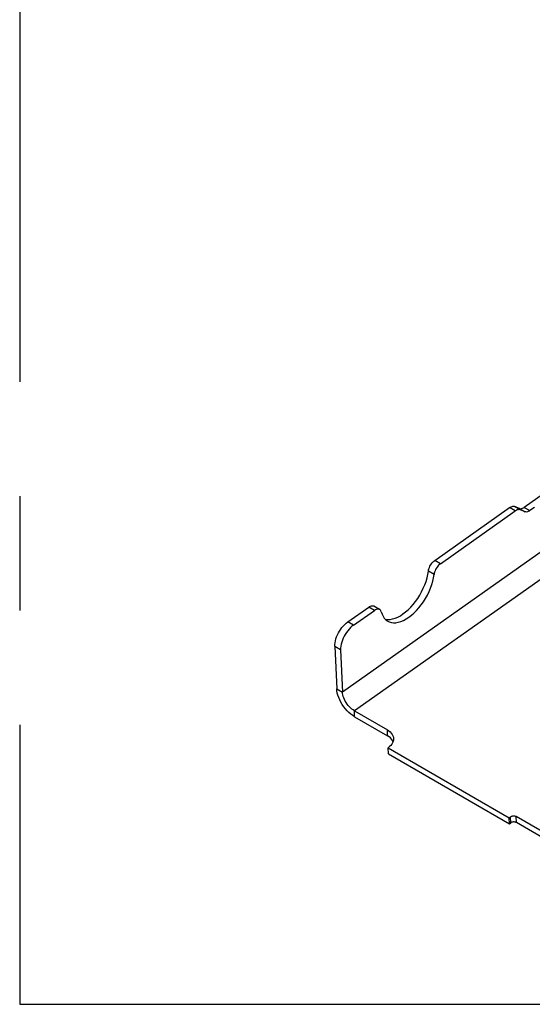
# Model space of a CAD drawing. Header units: millimetres. Extents: x 0 to 210, y 0 to 297.
# Tile 8 of 18: x 51 to 58, y 202 to 214. Entities that reach past the tile are written whole.
import ezdxf

# ---------------------------------------------------------------- set-up
doc = ezdxf.new("R2010")
doc.units = ezdxf.units.MM
doc.header["$LTSCALE"] = 19.36
doc.linetypes.add('CENTER', pattern=[0.6, 0.375, -0.075, 0.075, -0.075])
doc.layers.get('0').update_dxf_attribs({"linetype": 'CONTINUOUS'})
doc.layers.add('DEFAULT_1', color=7, linetype='CENTER')

msp = doc.modelspace()

# ---------------------------------------------------------------- linework, layer by layer
at = {"color": 7, "linetype": 'Continuous'}
for p, q in [((58.038281, 208.581907), (57.574935, 208.254795)), ((56.4381, 207.580609), (57.387434, 208.250819)), ((56.510881, 207.538497), (57.460215, 208.208707)), ((57.513205, 208.240143), (57.449164, 208.265471)), ((57.585986, 208.198031), (57.521945, 208.22336)), ((57.706895, 208.254462), (57.647716, 208.212683)), ((55.333595, 206.800851), (55.599127, 206.988311)), ((55.406375, 206.758739), (55.671908, 206.946199)), ((55.738548, 206.958478), (55.665767, 207.00059)), ((55.170416, 206.488118), (55.19303, 205.950993)), ((55.243197, 206.446006), (55.26581, 205.908881)), ((55.421064, 205.594462), (55.396452, 205.610131)), ((55.417833, 205.671194), (55.836323, 205.429051)), ((55.421064, 205.594462), (55.839554, 205.352319)), ((55.847021, 205.202869), (57.384517, 204.313258)), ((55.850251, 205.126137), (55.847021, 205.202869)), ((55.850251, 205.126137), (57.387747, 204.236526)), ((57.384517, 204.313258), (57.401642, 204.325349)), ((57.387747, 204.236526), (57.384517, 204.313258)), ((58.145507, 203.938939), (57.472284, 204.328473)), ((57.387747, 204.236526), (57.404873, 204.248617)), ((58.130903, 203.872526), (57.475514, 204.251741))]:
    msp.add_line(p, q, dxfattribs=at)
at = {"color": 9, "linetype": 'Continuous'}
for p, q in [((57.460215, 208.208707), (57.387434, 208.250819)), ((57.521945, 208.22336), (57.449164, 208.265471)), ((57.513205, 208.240143), (57.585986, 208.198031)), ((57.574935, 208.254795), (57.647716, 208.212683)), ((57.96205, 207.812371), (55.26581, 205.908881)), ((58.190628, 207.628729), (55.417833, 205.671194)), ((56.510881, 207.538497), (56.4381, 207.580609)), ((56.430214, 207.402535), (56.357433, 207.444647)), ((55.671908, 206.946199), (55.599127, 206.988311)), ((55.406375, 206.758739), (55.333595, 206.800851)), ((55.243197, 206.446006), (55.170416, 206.488118)), ((55.19303, 205.950993), (55.26581, 205.908881)), ((55.421064, 205.594462), (55.417833, 205.671194)), ((55.839554, 205.352319), (55.836323, 205.429051)), ((57.404873, 204.248617), (57.401642, 204.325349)), ((57.475514, 204.251741), (57.472284, 204.328473))]:
    msp.add_line(p, q, dxfattribs=at)
at = {"color": 7, "linetype": 'Continuous'}
for points in [[(57.387434, 208.250819), (57.398739, 208.25793), (57.409734, 208.263197), (57.420506, 208.266639), (57.430789, 208.268194), (57.440311, 208.267798), (57.449164, 208.265471)], [(57.521945, 208.22336), (57.513092, 208.225686), (57.50357, 208.226083), (57.493287, 208.224528), (57.482514, 208.221085), (57.47152, 208.215819), (57.460215, 208.208707)], [(57.513205, 208.240143), (57.522058, 208.237816), (57.53158, 208.23742), (57.541863, 208.238975), (57.552636, 208.242417), (57.56363, 208.247684), (57.574935, 208.254795)], [(57.647716, 208.212683), (57.636411, 208.205572), (57.625416, 208.200306), (57.614644, 208.196863), (57.604361, 208.195308), (57.594839, 208.195704), (57.585986, 208.198031)], [(56.357433, 207.444647), (56.360066, 207.459646), (56.364152, 207.474828), (56.36975, 207.490339), (56.376685, 207.505745), (56.384862, 207.520752), (56.394097, 207.535093), (56.404244, 207.548477), (56.41509, 207.560683), (56.426343, 207.571354), (56.4381, 207.580609)], [(55.87196, 206.83219), (55.902925, 206.837579), (55.935005, 206.847271), (55.967878, 206.861114), (56.001239, 206.879032), (56.034766, 206.900799), (56.068137, 206.92626), (56.101038, 206.955122), (56.133145, 206.987154), (56.164165, 207.022009), (56.193784, 207.059391), (56.221739, 207.098909), (56.247739, 207.140213), (56.271564, 207.182887), (56.292954, 207.226539), (56.311739, 207.270741), (56.327702, 207.315075), (56.340731, 207.359118), (56.350618, 207.402239), (56.357433, 207.444647)], [(56.510881, 207.538497), (56.499124, 207.529242), (56.487871, 207.518571), (56.477025, 207.506365), (56.466878, 207.492981), (56.457643, 207.47864), (56.449466, 207.463633), (56.442531, 207.448227), (56.436933, 207.432717), (56.432847, 207.417534), (56.430214, 207.402535)], [(55.841004, 206.80958), (55.861352, 206.799792), (55.887291, 206.792251), (55.915167, 206.788982), (55.944741, 206.790078), (55.975706, 206.795467), (56.007786, 206.80516), (56.040659, 206.819002), (56.07402, 206.83692), (56.107547, 206.858688), (56.140918, 206.884149), (56.173819, 206.91301), (56.205926, 206.945043), (56.236946, 206.979897), (56.266565, 207.017279), (56.29452, 207.056797), (56.32052, 207.098102), (56.344345, 207.140776), (56.365735, 207.184428), (56.38452, 207.228629), (56.400483, 207.272963), (56.413511, 207.317006), (56.423399, 207.360127), (56.430214, 207.402535)], [(55.599127, 206.988311), (55.610962, 206.995712), (55.622437, 207.001087), (55.633656, 207.004458), (55.644311, 207.00576), (55.654186, 207.004909), (55.663118, 207.001982), (55.665746, 207.000597)], [(55.738527, 206.958485), (55.735899, 206.95987), (55.726967, 206.962798), (55.717092, 206.963648), (55.706437, 206.962346), (55.695218, 206.958975), (55.683743, 206.9536), (55.671908, 206.946199)], [(55.759035, 206.928697), (55.755328, 206.93922), (55.750236, 206.947923), (55.743693, 206.954862), (55.738527, 206.958485)], [(55.759035, 206.928697), (55.768925, 206.898082), (55.781768, 206.871008), (55.797646, 206.847373), (55.816312, 206.827487), (55.837628, 206.811595), (55.841004, 206.80958)], [(55.81451, 206.834362), (55.842386, 206.831093), (55.87196, 206.83219)], [(55.170416, 206.488118), (55.170607, 206.510506), (55.172913, 206.533836), (55.177369, 206.558263), (55.183871, 206.583323), (55.192377, 206.60871), (55.202743, 206.6341), (55.214872, 206.659171), (55.228581, 206.683618), (55.243725, 206.707118), (55.26009, 206.729396), (55.27749, 206.750146), (55.295689, 206.769138), (55.314354, 206.785998), (55.333595, 206.800851)], [(55.406375, 206.758739), (55.387135, 206.743886), (55.36847, 206.727026), (55.350271, 206.708034), (55.332871, 206.687284), (55.316506, 206.665006), (55.301362, 206.641506), (55.287653, 206.61706), (55.275524, 206.591988), (55.265158, 206.566598), (55.256652, 206.541212), (55.25015, 206.516152), (55.245694, 206.491724), (55.243387, 206.468394), (55.243197, 206.446006)], [(55.396452, 205.610131), (55.372281, 205.628308), (55.34837, 205.649166), (55.325262, 205.672186), (55.303415, 205.696952), (55.282909, 205.723322), (55.263855, 205.751228), (55.246631, 205.780044), (55.231646, 205.809163), (55.218912, 205.838465), (55.208524, 205.867816), (55.200648, 205.896656), (55.195508, 205.924307), (55.19303, 205.950993)], [(55.417833, 205.671194), (55.401425, 205.68164), (55.385311, 205.693758), (55.369371, 205.707664), (55.353966, 205.72301), (55.3394, 205.73952), (55.32573, 205.757101), (55.313028, 205.775705), (55.301545, 205.794915), (55.291554, 205.814328), (55.283065, 205.833863), (55.27614, 205.85343), (55.270889, 205.872657), (55.267463, 205.89109), (55.26581, 205.908881)], [(55.836323, 205.429051), (55.855721, 205.416414), (55.872518, 205.402593), (55.886795, 205.38749)], [(55.875748, 205.325861), (55.858951, 205.339682), (55.839554, 205.352319)], [(55.914833, 205.318662), (55.9141, 205.301219), (55.91023, 205.283332), (55.903306, 205.265753), (55.893358, 205.248712), (55.880567, 205.232412), (55.865144, 205.217166), (55.847021, 205.202869)], [(55.908939, 205.280054), (55.90154, 205.294667), (55.890025, 205.310758), (55.875748, 205.325861)], [(55.886795, 205.38749), (55.89831, 205.371399), (55.906864, 205.354505), (55.912406, 205.337033), (55.914833, 205.318662)], [(57.401642, 204.325349), (57.407531, 204.328906), (57.414007, 204.33179), (57.421162, 204.334025), (57.428724, 204.33554), (57.43652, 204.336272), (57.444352, 204.336232), (57.452026, 204.33539), (57.459362, 204.333796), (57.466084, 204.331496), (57.472284, 204.328473)], [(57.475514, 204.251741), (57.469314, 204.254764), (57.462592, 204.257064), (57.455257, 204.258658), (57.447583, 204.259499), (57.439751, 204.25954), (57.431955, 204.258808), (57.424392, 204.257293), (57.417238, 204.255058), (57.410761, 204.252174), (57.404873, 204.248617)]]:
    msp.add_lwpolyline(points, dxfattribs=at)
at = {"layer": 'DEFAULT_1', "color": 5, "linetype": 'CENTER'}
for p, q in [((51.167141, 251.957403), (51.167141, 201.943956)), ((51.167141, 201.943956), (151.18209, 201.943956))]:
    msp.add_line(p, q, dxfattribs=at)

doc.saveas('drawing.dxf')
